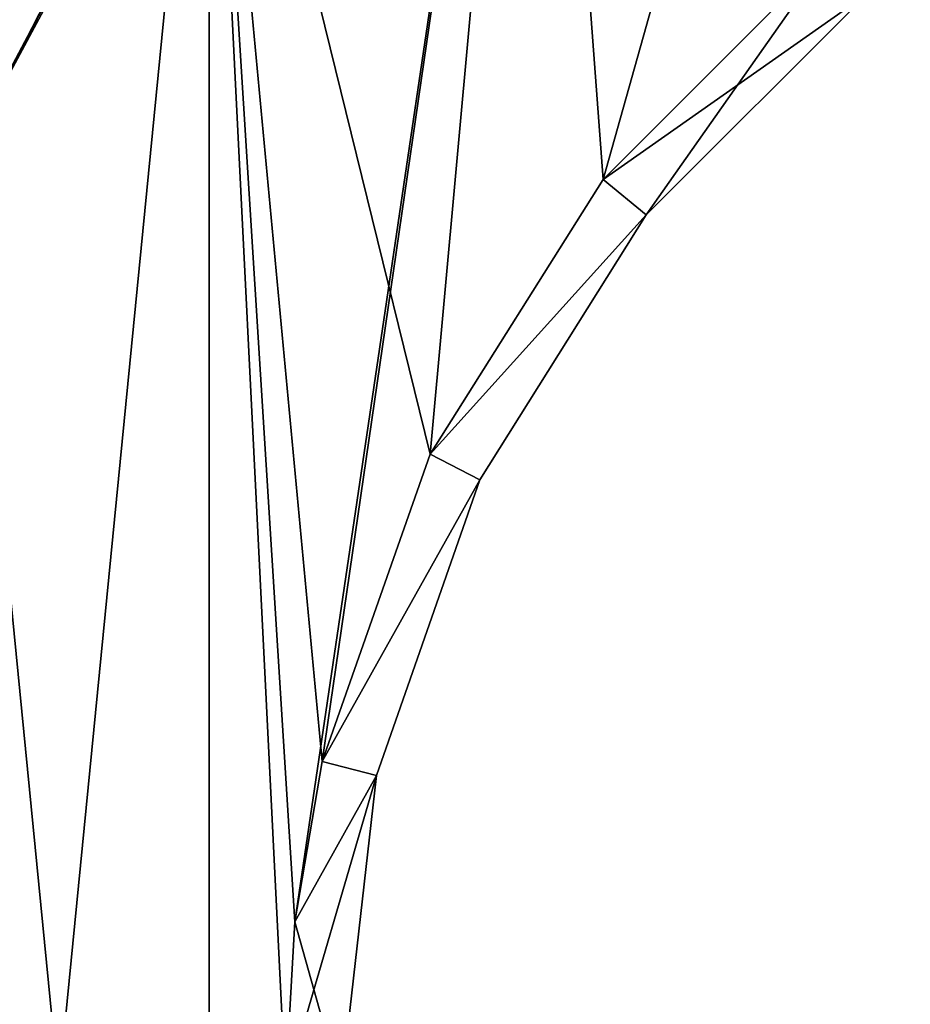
# Model space of a CAD drawing. Header units: millimetres. Extents: x -45.8 to 32.5, y -38.6 to 44.
# Tile 108 of 256: x -15.4 to -7.4, y 0.7 to 9.5. Entities that reach past the tile are written whole.
import ezdxf

# ---------------------------------------------------------------- set-up
doc = ezdxf.new("R2010")
doc.units = ezdxf.units.MM
doc.header["$LTSCALE"] = 33.374815
for name, color, linetype in [('270', 7, 'CONTINUOUS'), ('273', 7, 'CONTINUOUS'), ('274', 7, 'CONTINUOUS'), ('277', 7, 'CONTINUOUS'), ('278', 7, 'CONTINUOUS'), ('281', 7, 'CONTINUOUS'), ('284', 7, 'CONTINUOUS'), ('285', 7, 'CONTINUOUS'), ('288', 7, 'CONTINUOUS'), ('289', 7, 'CONTINUOUS'), ('618', 7, 'CONTINUOUS'), ('619', 7, 'CONTINUOUS'), ('620', 7, 'CONTINUOUS'), ('656', 7, 'CONTINUOUS'), ('657', 7, 'CONTINUOUS'), ('658', 7, 'CONTINUOUS')]:
    doc.layers.add(name, color=color, linetype=linetype)

msp = doc.modelspace()

# ---------------------------------------------------------------- linework, layer by layer
at = {"layer": '270', "linetype": 'Continuous'}
for points in [[(-10.7546, 16.086, -255), (-7.4126, 17.8738, -255), (-10.1602, 8.1098, -255), (-10.7546, 16.086, -255)], [(-10.1602, 8.1098, -255), (-7.4126, 17.8738, -255), (-8.1098, 10.1602, -255), (-10.1602, 8.1098, -255)], [(-13.6826, 13.6824, -255), (-10.7546, 16.086, -255), (-12.9148, 1.4734, -255), (-13.6826, 13.6824, -255)], [(-12.9148, 1.4734, -255), (-10.7546, 16.086, -255), (-12.6709, 2.9068, -255), (-12.9148, 1.4734, -255)], [(-12.6709, 2.9068, -255), (-10.7546, 16.086, -255), (-11.7063, 5.6534, -255), (-12.6709, 2.9068, -255)], [(-11.7063, 5.6534, -255), (-10.7546, 16.086, -255), (-10.1602, 8.1098, -255), (-11.7063, 5.6534, -255)], [(-16.0862, 10.7544, -255), (-13.6826, 13.6824, -255), (-16.086, -10.7546, -255), (-16.0862, 10.7544, -255)], [(-16.086, -10.7546, -255), (-13.6826, 13.6824, -255), (-13.6824, -13.6826, -255), (-16.086, -10.7546, -255)], [(-13, 0, -255), (-13.6826, 13.6824, -255), (-12.9148, 1.4734, -255), (-13, 0, -255)], [(-13.6824, -13.6826, -255), (-13.6826, 13.6824, -255), (-13, 0, -255), (-13.6824, -13.6826, -255)]]:
    msp.add_3dface(points, dxfattribs=at)
at = {"layer": '273', "linetype": 'Continuous'}
for points in [[(-10.7544, 16.0862, -234), (-13.6824, 13.6826, -234), (-11.7063, 5.6534, -234), (-10.7544, 16.0862, -234)], [(-10.1602, 8.1098, -234), (-10.7544, 16.0862, -234), (-11.7063, 5.6534, -234), (-10.1602, 8.1098, -234)], [(-8.1098, 10.1602, -234), (-10.7544, 16.0862, -234), (-10.1602, 8.1098, -234), (-8.1098, 10.1602, -234)], [(-13.6824, 13.6826, -234), (-16.086, 10.7546, -234), (-13.6826, -13.6824, -234), (-13.6824, 13.6826, -234)], [(-13.6824, 13.6826, -234), (-13.6826, -13.6824, -234), (-13, 0, -234), (-13.6824, 13.6826, -234)], [(-11.7063, 5.6534, -234), (-13.6824, 13.6826, -234), (-12.6709, 2.9068, -234), (-11.7063, 5.6534, -234)], [(-12.6709, 2.9068, -234), (-13.6824, 13.6826, -234), (-12.9148, 1.4734, -234), (-12.6709, 2.9068, -234)], [(-12.9148, 1.4734, -234), (-13.6824, 13.6826, -234), (-13, 0, -234), (-12.9148, 1.4734, -234)], [(-13.6826, -13.6824, -234), (-16.086, 10.7546, -234), (-16.0862, -10.7544, -234), (-13.6826, -13.6824, -234)]]:
    msp.add_3dface(points, dxfattribs=at)
at = {"layer": '274', "linetype": 'Continuous'}
for points in [[(-8.1098, 10.1602, -234), (-10.1602, 8.1098, -234), (-7.7936, 9.7729, -234.5), (-8.1098, 10.1602, -234)], [(-7.7936, 9.7729, -234.5), (-10.1602, 8.1098, -234), (-9.7729, 7.7936, -234.5), (-7.7936, 9.7729, -234.5)], [(-10.1602, 8.1098, -234), (-11.7063, 5.6534, -234), (-9.7729, 7.7936, -234.5), (-10.1602, 8.1098, -234)], [(-9.7729, 7.7936, -234.5), (-11.7063, 5.6534, -234), (-11.2621, 5.4235, -234.5), (-9.7729, 7.7936, -234.5)], [(-11.7063, 5.6534, -234), (-12.6709, 2.9068, -234), (-11.2621, 5.4235, -234.5), (-11.7063, 5.6534, -234)], [(-11.2621, 5.4235, -234.5), (-12.6709, 2.9068, -234), (-12.1866, 2.7815, -234.5), (-11.2621, 5.4235, -234.5)], [(-12.6709, 2.9068, -234), (-12.9148, 1.4734, -234), (-12.1866, 2.7815, -234.5), (-12.6709, 2.9068, -234)], [(-12.9148, 1.4734, -234), (-13, 0, -234), (-12.1866, 2.7815, -234.5), (-12.9148, 1.4734, -234)], [(-12.1866, 2.7815, -234.5), (-13, 0, -234), (-12.5, 0, -234.5), (-12.1866, 2.7815, -234.5)]]:
    msp.add_3dface(points, dxfattribs=at)
at = {"layer": '277', "linetype": 'Continuous'}
for points in [[(-7.7936, 9.7729, -234.5), (-9.7729, 7.7936, -234.5), (-7.7936, 9.7729, -254.5), (-7.7936, 9.7729, -234.5)], [(-7.7936, 9.7729, -254.5), (-9.7729, 7.7936, -234.5), (-9.7729, 7.7936, -254.5), (-7.7936, 9.7729, -254.5)], [(-9.7729, 7.7936, -234.5), (-11.2621, 5.4235, -234.5), (-9.7729, 7.7936, -254.5), (-9.7729, 7.7936, -234.5)], [(-9.7729, 7.7936, -254.5), (-11.2621, 5.4235, -234.5), (-11.2621, 5.4235, -254.5), (-9.7729, 7.7936, -254.5)], [(-11.2621, 5.4235, -234.5), (-12.1866, 2.7815, -234.5), (-11.2621, 5.4235, -254.5), (-11.2621, 5.4235, -234.5)], [(-11.2621, 5.4235, -254.5), (-12.1866, 2.7815, -234.5), (-12.1866, 2.7815, -254.5), (-11.2621, 5.4235, -254.5)], [(-12.1866, 2.7815, -234.5), (-12.5, 0, -234.5), (-12.1866, 2.7815, -254.5), (-12.1866, 2.7815, -234.5)], [(-12.5, 0, -234.5), (-12.5, 0, -254.5), (-12.1866, 2.7815, -254.5), (-12.5, 0, -234.5)]]:
    msp.add_3dface(points, dxfattribs=at)
at = {"layer": '278', "linetype": 'Continuous'}
for points in [[(-10.1602, 8.1098, -255), (-8.1098, 10.1602, -255), (-9.7729, 7.7936, -254.5), (-10.1602, 8.1098, -255)], [(-8.1098, 10.1602, -255), (-7.7936, 9.7729, -254.5), (-9.7729, 7.7936, -254.5), (-8.1098, 10.1602, -255)], [(-11.7063, 5.6534, -255), (-10.1602, 8.1098, -255), (-9.7729, 7.7936, -254.5), (-11.7063, 5.6534, -255)], [(-11.7063, 5.6534, -255), (-9.7729, 7.7936, -254.5), (-11.2621, 5.4235, -254.5), (-11.7063, 5.6534, -255)], [(-12.6709, 2.9068, -255), (-11.7063, 5.6534, -255), (-11.2621, 5.4235, -254.5), (-12.6709, 2.9068, -255)], [(-12.6709, 2.9068, -255), (-11.2621, 5.4235, -254.5), (-12.1866, 2.7815, -254.5), (-12.6709, 2.9068, -255)], [(-12.9148, 1.4734, -255), (-12.6709, 2.9068, -255), (-12.1866, 2.7815, -254.5), (-12.9148, 1.4734, -255)], [(-12.5, 0, -254.5), (-12.9148, 1.4734, -255), (-12.1866, 2.7815, -254.5), (-12.5, 0, -254.5)], [(-13, 0, -255), (-12.9148, 1.4734, -255), (-12.5, 0, -254.5), (-13, 0, -255)]]:
    msp.add_3dface(points, dxfattribs=at)
at = {"layer": '281', "linetype": 'Continuous'}
for points in [[(-10.7544, 16.0862, 255), (-13.6824, 13.6826, 255), (-11.7063, 5.6534, 255), (-10.7544, 16.0862, 255)], [(-10.1602, 8.1098, 255), (-10.7544, 16.0862, 255), (-11.7063, 5.6534, 255), (-10.1602, 8.1098, 255)], [(-8.1098, 10.1602, 255), (-10.7544, 16.0862, 255), (-10.1602, 8.1098, 255), (-8.1098, 10.1602, 255)], [(-13.6824, 13.6826, 255), (-16.086, 10.7546, 255), (-13.6826, -13.6824, 255), (-13.6824, 13.6826, 255)], [(-13.6824, 13.6826, 255), (-13.6826, -13.6824, 255), (-13, 0, 255), (-13.6824, 13.6826, 255)], [(-12.9148, 1.4734, 255), (-13.6824, 13.6826, 255), (-13, 0, 255), (-12.9148, 1.4734, 255)], [(-12.6709, 2.9068, 255), (-13.6824, 13.6826, 255), (-12.9148, 1.4734, 255), (-12.6709, 2.9068, 255)], [(-11.7063, 5.6534, 255), (-13.6824, 13.6826, 255), (-12.6709, 2.9068, 255), (-11.7063, 5.6534, 255)], [(-13.6826, -13.6824, 255), (-16.086, 10.7546, 255), (-16.0862, -10.7544, 255), (-13.6826, -13.6824, 255)]]:
    msp.add_3dface(points, dxfattribs=at)
at = {"layer": '284', "linetype": 'Continuous'}
for points in [[(-10.7546, 16.086, 234), (-7.4126, 17.8738, 234), (-10.1602, 8.1098, 234), (-10.7546, 16.086, 234)], [(-10.1602, 8.1098, 234), (-7.4126, 17.8738, 234), (-8.1098, 10.1602, 234), (-10.1602, 8.1098, 234)], [(-13.6826, 13.6824, 234), (-10.7546, 16.086, 234), (-12.9148, 1.4734, 234), (-13.6826, 13.6824, 234)], [(-12.9148, 1.4734, 234), (-10.7546, 16.086, 234), (-12.6709, 2.9068, 234), (-12.9148, 1.4734, 234)], [(-12.6709, 2.9068, 234), (-10.7546, 16.086, 234), (-11.7063, 5.6534, 234), (-12.6709, 2.9068, 234)], [(-11.7063, 5.6534, 234), (-10.7546, 16.086, 234), (-10.1602, 8.1098, 234), (-11.7063, 5.6534, 234)], [(-16.0862, 10.7544, 234), (-13.6826, 13.6824, 234), (-16.086, -10.7546, 234), (-16.0862, 10.7544, 234)], [(-16.086, -10.7546, 234), (-13.6826, 13.6824, 234), (-13.6824, -13.6826, 234), (-16.086, -10.7546, 234)], [(-13, 0, 234), (-13.6826, 13.6824, 234), (-12.9148, 1.4734, 234), (-13, 0, 234)], [(-13.6824, -13.6826, 234), (-13.6826, 13.6824, 234), (-13, 0, 234), (-13.6824, -13.6826, 234)]]:
    msp.add_3dface(points, dxfattribs=at)
at = {"layer": '285', "linetype": 'Continuous'}
for points in [[(-10.1602, 8.1098, 234), (-8.1098, 10.1602, 234), (-9.7729, 7.7936, 234.5), (-10.1602, 8.1098, 234)], [(-9.7729, 7.7936, 234.5), (-8.1098, 10.1602, 234), (-7.7936, 9.7729, 234.5), (-9.7729, 7.7936, 234.5)], [(-11.7063, 5.6534, 234), (-10.1602, 8.1098, 234), (-9.7729, 7.7936, 234.5), (-11.7063, 5.6534, 234)], [(-11.2621, 5.4235, 234.5), (-11.7063, 5.6534, 234), (-9.7729, 7.7936, 234.5), (-11.2621, 5.4235, 234.5)], [(-12.6709, 2.9068, 234), (-11.7063, 5.6534, 234), (-11.2621, 5.4235, 234.5), (-12.6709, 2.9068, 234)], [(-12.1866, 2.7815, 234.5), (-12.6709, 2.9068, 234), (-11.2621, 5.4235, 234.5), (-12.1866, 2.7815, 234.5)], [(-12.9148, 1.4734, 234), (-12.6709, 2.9068, 234), (-12.1866, 2.7815, 234.5), (-12.9148, 1.4734, 234)], [(-12.5, 0, 234.5), (-12.9148, 1.4734, 234), (-12.1866, 2.7815, 234.5), (-12.5, 0, 234.5)], [(-13, 0, 234), (-12.9148, 1.4734, 234), (-12.5, 0, 234.5), (-13, 0, 234)]]:
    msp.add_3dface(points, dxfattribs=at)
at = {"layer": '288', "linetype": 'Continuous'}
for points in [[(-9.7729, 7.7936, 254.5), (-7.7936, 9.7729, 234.5), (-7.7936, 9.7729, 254.5), (-9.7729, 7.7936, 254.5)], [(-9.7729, 7.7936, 234.5), (-7.7936, 9.7729, 234.5), (-9.7729, 7.7936, 254.5), (-9.7729, 7.7936, 234.5)], [(-11.2621, 5.4235, 254.5), (-9.7729, 7.7936, 234.5), (-9.7729, 7.7936, 254.5), (-11.2621, 5.4235, 254.5)], [(-11.2621, 5.4235, 234.5), (-9.7729, 7.7936, 234.5), (-11.2621, 5.4235, 254.5), (-11.2621, 5.4235, 234.5)], [(-12.1866, 2.7815, 254.5), (-11.2621, 5.4235, 234.5), (-11.2621, 5.4235, 254.5), (-12.1866, 2.7815, 254.5)], [(-12.1866, 2.7815, 234.5), (-11.2621, 5.4235, 234.5), (-12.1866, 2.7815, 254.5), (-12.1866, 2.7815, 234.5)], [(-12.5, 0, 254.5), (-12.1866, 2.7815, 234.5), (-12.1866, 2.7815, 254.5), (-12.5, 0, 254.5)], [(-12.5, 0, 234.5), (-12.1866, 2.7815, 234.5), (-12.5, 0, 254.5), (-12.5, 0, 234.5)]]:
    msp.add_3dface(points, dxfattribs=at)
at = {"layer": '289', "linetype": 'Continuous'}
for points in [[(-8.1098, 10.1602, 255), (-10.1602, 8.1098, 255), (-7.7936, 9.7729, 254.5), (-8.1098, 10.1602, 255)], [(-10.1602, 8.1098, 255), (-9.7729, 7.7936, 254.5), (-7.7936, 9.7729, 254.5), (-10.1602, 8.1098, 255)], [(-10.1602, 8.1098, 255), (-11.7063, 5.6534, 255), (-9.7729, 7.7936, 254.5), (-10.1602, 8.1098, 255)], [(-11.7063, 5.6534, 255), (-11.2621, 5.4235, 254.5), (-9.7729, 7.7936, 254.5), (-11.7063, 5.6534, 255)], [(-11.7063, 5.6534, 255), (-12.6709, 2.9068, 255), (-11.2621, 5.4235, 254.5), (-11.7063, 5.6534, 255)], [(-12.6709, 2.9068, 255), (-12.1866, 2.7815, 254.5), (-11.2621, 5.4235, 254.5), (-12.6709, 2.9068, 255)], [(-12.6709, 2.9068, 255), (-12.9148, 1.4734, 255), (-12.1866, 2.7815, 254.5), (-12.6709, 2.9068, 255)], [(-12.9148, 1.4734, 255), (-13, 0, 255), (-12.1866, 2.7815, 254.5), (-12.9148, 1.4734, 255)], [(-13, 0, 255), (-12.5, 0, 254.5), (-12.1866, 2.7815, 254.5), (-13, 0, 255)]]:
    msp.add_3dface(points, dxfattribs=at)
at = {"layer": '618', "linetype": 'Continuous'}
msp.add_3dface([(-16.7701, 6.5394, 256.5), (-15.0825, 9.8244, 256.5), (-22.5, 17.5, 256.5), (-16.7701, 6.5394, 256.5)], dxfattribs=at)
at = {"layer": '619', "linetype": 'Continuous'}
for points in [[(-15.0828, 9.8239, 255), (-16.7701, 6.5394, 256.5), (-16.7703, 6.5388, 255), (-15.0828, 9.8239, 255)], [(-15.0825, 9.8244, 256.5), (-16.7701, 6.5394, 256.5), (-15.0828, 9.8239, 255), (-15.0825, 9.8244, 256.5)]]:
    msp.add_3dface(points, dxfattribs=at)
at = {"layer": '620', "linetype": 'Continuous'}
msp.add_3dface([(-15.0828, 9.8239, 255), (-16.7703, 6.5388, 255), (-22.5, 17.5, 255), (-15.0828, 9.8239, 255)], dxfattribs=at)
at = {"layer": '656', "linetype": 'Continuous'}
msp.add_3dface([(-16.6113, 6.933, -256.5), (-22.5, 17.5, -256.5), (-14.9268, 10.0594, -256.5), (-16.6113, 6.933, -256.5)], dxfattribs=at)
at = {"layer": '657', "linetype": 'Continuous'}
for points in [[(-16.6113, 6.933, -256.5), (-14.9268, 10.0594, -256.5), (-15.0437, 9.8837, -255), (-16.6113, 6.933, -256.5)], [(-16.7309, 6.6389, -255), (-16.6113, 6.933, -256.5), (-15.0437, 9.8837, -255), (-16.7309, 6.6389, -255)]]:
    msp.add_3dface(points, dxfattribs=at)
at = {"layer": '658', "linetype": 'Continuous'}
msp.add_3dface([(-22.5, 17.5, -255), (-16.7309, 6.6389, -255), (-15.0437, 9.8837, -255), (-22.5, 17.5, -255)], dxfattribs=at)

doc.saveas('drawing.dxf')
